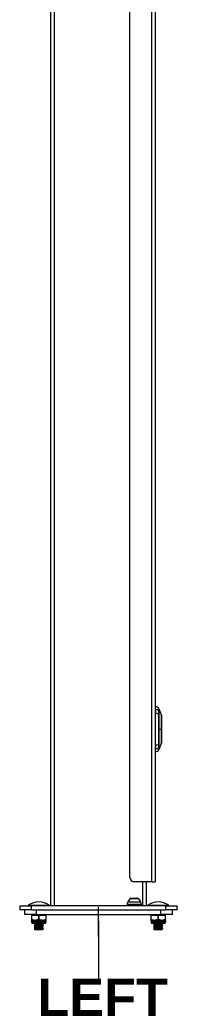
# Model space of a CAD drawing. Header units: inches. Extents: x 0 to 186, y -11 to 121.
# Tile 13 of 93: x 51.88 to 57.51, y 27.48 to 62.73. Entities that reach past the tile are written whole.
import ezdxf

# ---------------------------------------------------------------- set-up
doc = ezdxf.new("R2010")
doc.units = ezdxf.units.IN
doc.header["$LTSCALE"] = 11.141211
doc.header["$MEASUREMENT"] = 0
for name, color, linetype, lineweight in [('Symbols(ANSI)', 7, 'Continuous', 25), ('Visible Edges(ANSI)', 7, 'Continuous', 25), ('Visible Tangent Edges(ANSI)', 7, 'Continuous', 25), ('Work Point(ANSI)', 7, 'Continuous', 25)]:
    doc.layers.add(name, color=color, linetype=linetype, lineweight=lineweight)
doc.styles.add('Dimension-ANSI', font='arialbd.ttf')

# ---------------------------------------------------------------- blocks, each defined once
blk = doc.blocks.new('Datum Identifier5')
at = {"layer": 'Symbols(ANSI)', "color": 7, "linetype": 'Continuous', "lineweight": 25}
for p, q in [((4.9094, 2.6851), (4.9094, 2.7796)), ((4.9094, 2.6851), (4.9094, 2.7335)), ((4.9094, 2.7335), (4.9094, 2.5494))]:
    blk.add_line(p, q, dxfattribs=at)
at = {"layer": 'Symbols(ANSI)', "color": 7, "insert": (4.7133, 2.4294), "char_height": 0.12, "attachment_point": 7, "style": 'Dimension-ANSI'}
blk.add_mtext('LEFT', dxfattribs=at)

msp = doc.modelspace()

# ---------------------------------------------------------------- linework, layer by layer
at = {"layer": 'Visible Edges(ANSI)'}
for p, q in [((52.9887, 31.0116), (52.9887, 96.0852)), ((56.7196, 95.2312), (56.7196, 31.8655)), ((55.8178, 32.0363), (55.8178, 95.0604)), ((56.7411, 38.045), (56.7411, 38.138)), ((56.7411, 38.045), (56.7411, 37.8937)), ((56.7411, 36.7684), (56.7411, 37.8937)), ((56.8598, 38.0564), (56.9522, 37.8187)), ((56.7411, 36.7684), (56.7411, 36.6171)), ((56.9522, 36.8434), (56.8598, 36.6057)), ((56.7411, 36.5241), (56.7411, 36.6171)), ((56.6021, 31.8655), (55.9886, 31.8655)), ((56.4046, 31.8655), (56.4046, 31.0116)), ((56.6021, 31.8655), (56.7196, 31.8655)), ((55.7208, 31.0572), (55.7208, 31.0457)), ((56.2263, 31.0457), (55.7208, 31.0457)), ((55.818, 31.2591), (55.7477, 31.1493)), ((55.8525, 31.278), (56.0946, 31.278)), ((56.1291, 31.2591), (56.1994, 31.1493)), ((56.2263, 31.0572), (56.2263, 31.0457)), ((51.8785, 31.0116), (52.3048, 31.0116)), ((51.8785, 31.0116), (51.8785, 30.8681)), ((52.3048, 30.8681), (51.8785, 30.8681)), ((52.0493, 30.8681), (52.0493, 30.6973)), ((52.4756, 30.6973), (52.0493, 30.6973)), ((52.2954, 30.6704), (52.2954, 30.5087)), ((57.0885, 31.0116), (52.3048, 31.0116)), ((52.3048, 30.8681), (57.0885, 30.8681)), ((52.4756, 30.6973), (56.9177, 30.6973)), ((52.828, 30.5087), (52.828, 30.6704)), ((56.5653, 30.6704), (56.5653, 30.5087)), ((57.344, 30.6973), (56.9177, 30.6973)), ((57.0885, 31.0116), (57.5148, 31.0116)), ((57.5148, 30.8681), (57.0885, 30.8681)), ((57.0979, 30.5087), (57.0979, 30.6704)), ((57.344, 30.6973), (57.344, 30.8681)), ((57.5148, 30.8681), (57.5148, 31.0116)), ((52.2954, 30.5087), (52.2954, 30.4875)), ((52.3062, 30.4552), (52.3062, 30.4283)), ((52.7634, 30.3745), (52.36, 30.3745)), ((52.403, 30.3278), (52.403, 30.3224)), ((52.4032, 30.3283), (52.4275, 30.3526)), ((52.4269, 30.2982), (52.4032, 30.322)), ((52.4269, 30.3521), (52.4045, 30.3745)), ((52.7202, 30.3489), (52.6959, 30.3246)), ((52.6965, 30.3251), (52.7202, 30.3014)), ((52.7009, 30.3745), (52.7202, 30.3552)), ((52.7204, 30.3548), (52.7204, 30.3493)), ((52.8172, 30.4552), (52.8172, 30.4283)), ((52.828, 30.4875), (52.828, 30.5087)), ((56.5653, 30.5087), (56.5653, 30.4875)), ((56.5761, 30.4552), (56.5761, 30.4283)), ((57.0333, 30.3745), (56.6299, 30.3745)), ((56.6729, 30.3278), (56.6729, 30.3224)), ((56.6732, 30.3283), (56.6974, 30.3526)), ((56.6969, 30.2982), (56.6732, 30.322)), ((56.6969, 30.3521), (56.6744, 30.3745)), ((56.9901, 30.3489), (56.9658, 30.3246)), ((56.9664, 30.3251), (56.9901, 30.3014)), ((56.9708, 30.3745), (56.9901, 30.3552)), ((56.9903, 30.3548), (56.9903, 30.3493)), ((57.0871, 30.4552), (57.0871, 30.4283)), ((57.0979, 30.4875), (57.0979, 30.5087)), ((52.403, 30.274), (52.403, 30.2686)), ((52.403, 30.2202), (52.403, 30.2148)), ((52.4032, 30.2745), (52.4275, 30.2988)), ((52.4269, 30.2444), (52.4032, 30.2681)), ((52.4032, 30.2206), (52.4275, 30.2449)), ((52.4269, 30.1906), (52.4032, 30.2143)), ((52.4087, 30.1723), (52.4275, 30.1911)), ((52.4299, 30.1509), (52.4087, 30.172)), ((52.6935, 30.1509), (52.4299, 30.1509)), ((52.524, 30.1777), (52.6224, 30.1777)), ((52.6132, 30.1535), (52.6224, 30.1777)), ((52.6935, 30.1509), (52.7012, 30.1586)), ((52.7202, 30.295), (52.6959, 30.2708)), ((52.7202, 30.2412), (52.6959, 30.2169)), ((52.7202, 30.1874), (52.6959, 30.1631)), ((52.6965, 30.2713), (52.7202, 30.2476)), ((52.6965, 30.2175), (52.7202, 30.1937)), ((52.6965, 30.1636), (52.7012, 30.1588)), ((52.7204, 30.3009), (52.7204, 30.2955)), ((52.7204, 30.2471), (52.7204, 30.2417)), ((52.7204, 30.1933), (52.7204, 30.1878)), ((56.6729, 30.274), (56.6729, 30.2686)), ((56.6729, 30.2202), (56.6729, 30.2148)), ((56.6732, 30.2745), (56.6974, 30.2988)), ((56.6969, 30.2444), (56.6732, 30.2681)), ((56.6732, 30.2206), (56.6974, 30.2449)), ((56.6969, 30.1906), (56.6732, 30.2143)), ((56.6786, 30.1723), (56.6974, 30.1911)), ((56.6998, 30.1509), (56.6786, 30.172)), ((56.9634, 30.1509), (56.6998, 30.1509)), ((56.7939, 30.1777), (56.8923, 30.1777)), ((56.8831, 30.1535), (56.8923, 30.1777)), ((56.9634, 30.1509), (56.9712, 30.1586)), ((56.9901, 30.295), (56.9658, 30.2708)), ((56.9901, 30.2412), (56.9658, 30.2169)), ((56.9901, 30.1874), (56.9658, 30.1631)), ((56.9664, 30.2713), (56.9901, 30.2476)), ((56.9664, 30.2175), (56.9901, 30.1937)), ((56.9664, 30.1636), (56.9712, 30.1588)), ((56.9903, 30.3009), (56.9903, 30.2955)), ((56.9903, 30.2471), (56.9903, 30.2417)), ((56.9903, 30.1933), (56.9903, 30.1878))]:
    msp.add_line(p, q, dxfattribs=at)
at = {"layer": 'Visible Edges(ANSI)', "flags": 128}
for points in [[(56.9527, 36.8458), (56.9527, 36.8464), (56.9527, 36.8482), (56.9527, 36.8511), (56.9527, 36.8552), (56.9527, 36.8603), (56.9528, 36.8667), (56.9528, 36.8741), (56.9528, 36.8827), (56.9528, 36.8924), (56.9529, 36.9031), (56.9529, 36.9149), (56.9529, 36.9276), (56.9529, 36.9413), (56.953, 36.9558), (56.953, 36.9713), (56.953, 36.9877), (56.953, 37.0049), (56.953, 37.0229), (56.9529, 37.0416), (56.9529, 37.0611), (56.9529, 37.0812), (56.9529, 37.102), (56.9528, 37.1233), (56.9528, 37.1451), (56.9528, 37.1672), (56.9528, 37.1898), (56.9527, 37.2127), (56.9527, 37.236), (56.9527, 37.2595), (56.9527, 37.2832), (56.9527, 37.3069), (56.9527, 37.3306), (56.9527, 37.3544), (56.9527, 37.3781), (56.9527, 37.4019), (56.9527, 37.4254), (56.9527, 37.4488), (56.9528, 37.4718), (56.9528, 37.4945), (56.9528, 37.5166), (56.9528, 37.5384), (56.9529, 37.5597), (56.9529, 37.5805), (56.9529, 37.6007), (56.9529, 37.6203), (56.953, 37.6391), (56.953, 37.6572), (56.953, 37.6744), (56.953, 37.6908), (56.953, 37.7063), (56.9529, 37.7209), (56.9529, 37.7345), (56.9529, 37.7472), (56.9529, 37.759), (56.9528, 37.7697), (56.9528, 37.7794), (56.9528, 37.788), (56.9528, 37.7954), (56.9527, 37.8018), (56.9527, 37.8069), (56.9527, 37.811), (56.9527, 37.8139), (56.9527, 37.8157), (56.9527, 37.8163)], [(52.7202, 30.3552), (52.7198, 30.3541), (52.7165, 30.3529), (52.7106, 30.3518), (52.7022, 30.3507), (52.6913, 30.3495), (52.6782, 30.3484), (52.663, 30.3472), (52.6459, 30.3461), (52.6273, 30.345), (52.6075, 30.3438), (52.5869, 30.3427), (52.5659, 30.3415), (52.5449, 30.3404), (52.5241, 30.3393), (52.5039, 30.3381), (52.4849, 30.337), (52.4673, 30.3358), (52.4513, 30.3347), (52.4372, 30.3336), (52.4253, 30.3324), (52.4157, 30.3313), (52.4087, 30.3301), (52.4044, 30.329), (52.4031, 30.3278)], [(52.4036, 30.322), (52.404, 30.3231), (52.407, 30.3242), (52.4127, 30.3254), (52.4209, 30.3265), (52.4318, 30.3277), (52.4451, 30.3288), (52.4605, 30.33), (52.4776, 30.3311), (52.4963, 30.3322), (52.516, 30.3334), (52.5365, 30.3345), (52.5574, 30.3357), (52.5785, 30.3368), (52.5993, 30.3379), (52.6193, 30.3391), (52.6383, 30.3402), (52.656, 30.3414), (52.6721, 30.3425), (52.6864, 30.3436), (52.6984, 30.3448), (52.7079, 30.3459), (52.7147, 30.3471), (52.7187, 30.3482), (52.7199, 30.3493)], [(52.6784, 30.3745), (52.6706, 30.3736), (52.6616, 30.3727), (52.6515, 30.3718), (52.6404, 30.3709), (52.6283, 30.37), (52.6155, 30.369), (52.6021, 30.3681), (52.5882, 30.3672), (52.574, 30.3663), (52.5597, 30.3654), (52.5455, 30.3645), (52.5314, 30.3636), (52.5176, 30.3627), (52.5043, 30.3617), (52.4917, 30.3608), (52.4799, 30.3599), (52.469, 30.359), (52.4592, 30.3581), (52.4505, 30.3572), (52.4432, 30.3563), (52.4371, 30.3553), (52.4324, 30.3544), (52.4292, 30.3535), (52.4275, 30.3526)], [(52.6958, 30.3246), (52.6937, 30.3235), (52.6895, 30.3224), (52.6833, 30.3214), (52.6751, 30.3203), (52.6652, 30.3192), (52.6537, 30.3181), (52.6407, 30.3171), (52.6264, 30.316), (52.6112, 30.3149), (52.5951, 30.3138), (52.5785, 30.3128), (52.5617, 30.3117), (52.5449, 30.3106), (52.5283, 30.3095), (52.5123, 30.3085), (52.497, 30.3074), (52.4827, 30.3063), (52.4697, 30.3052), (52.4582, 30.3041), (52.4483, 30.3031), (52.4402, 30.302), (52.4339, 30.3009), (52.4297, 30.2998), (52.4275, 30.2988)], [(56.9901, 30.3552), (56.9897, 30.3541), (56.9865, 30.3529), (56.9805, 30.3518), (56.9721, 30.3507), (56.9612, 30.3495), (56.9481, 30.3484), (56.9329, 30.3472), (56.9158, 30.3461), (56.8972, 30.345), (56.8774, 30.3438), (56.8569, 30.3427), (56.8359, 30.3415), (56.8148, 30.3404), (56.794, 30.3393), (56.7739, 30.3381), (56.7548, 30.337), (56.7372, 30.3358), (56.7212, 30.3347), (56.7072, 30.3336), (56.6952, 30.3324), (56.6856, 30.3313), (56.6786, 30.3301), (56.6743, 30.329), (56.673, 30.3278)], [(56.6735, 30.322), (56.6739, 30.3231), (56.6769, 30.3242), (56.6826, 30.3254), (56.6909, 30.3265), (56.7017, 30.3277), (56.715, 30.3288), (56.7304, 30.33), (56.7476, 30.3311), (56.7662, 30.3322), (56.7859, 30.3334), (56.8064, 30.3345), (56.8274, 30.3357), (56.8484, 30.3368), (56.8692, 30.3379), (56.8892, 30.3391), (56.9082, 30.3402), (56.926, 30.3414), (56.9421, 30.3425), (56.9563, 30.3436), (56.9683, 30.3448), (56.9778, 30.3459), (56.9846, 30.3471), (56.9886, 30.3482), (56.9899, 30.3493)], [(56.9483, 30.3745), (56.9405, 30.3736), (56.9315, 30.3727), (56.9214, 30.3718), (56.9103, 30.3709), (56.8983, 30.37), (56.8854, 30.369), (56.872, 30.3681), (56.8581, 30.3672), (56.844, 30.3663), (56.8297, 30.3654), (56.8154, 30.3645), (56.8013, 30.3636), (56.7875, 30.3627), (56.7743, 30.3617), (56.7616, 30.3608), (56.7498, 30.3599), (56.7389, 30.359), (56.7291, 30.3581), (56.7205, 30.3572), (56.7131, 30.3563), (56.707, 30.3553), (56.7023, 30.3544), (56.6991, 30.3535), (56.6974, 30.3526)], [(56.9657, 30.3246), (56.9637, 30.3235), (56.9595, 30.3224), (56.9532, 30.3214), (56.945, 30.3203), (56.9351, 30.3192), (56.9236, 30.3181), (56.9106, 30.3171), (56.8964, 30.316), (56.8811, 30.3149), (56.865, 30.3138), (56.8484, 30.3128), (56.8316, 30.3117), (56.8148, 30.3106), (56.7982, 30.3095), (56.7822, 30.3085), (56.7669, 30.3074), (56.7526, 30.3063), (56.7396, 30.3052), (56.7281, 30.3041), (56.7182, 30.3031), (56.7101, 30.302), (56.7038, 30.3009), (56.6996, 30.2998), (56.6974, 30.2988)], [(52.7201, 30.3014), (52.7196, 30.3003), (52.7164, 30.2991), (52.7106, 30.298), (52.7022, 30.2968), (52.6914, 30.2957), (52.6783, 30.2945), (52.663, 30.2934), (52.6459, 30.2923), (52.6273, 30.2911), (52.6075, 30.29), (52.5869, 30.2888), (52.5659, 30.2877), (52.5449, 30.2866), (52.5241, 30.2854), (52.504, 30.2843), (52.4849, 30.2831), (52.4673, 30.282), (52.4513, 30.2809), (52.4372, 30.2797), (52.4252, 30.2786), (52.4156, 30.2774), (52.4086, 30.2763), (52.4045, 30.2752), (52.4032, 30.274)], [(52.7199, 30.2476), (52.7195, 30.2464), (52.7163, 30.2453), (52.7106, 30.2441), (52.7023, 30.243), (52.6915, 30.2419), (52.6784, 30.2407), (52.663, 30.2396), (52.6458, 30.2384), (52.6272, 30.2373), (52.6074, 30.2362), (52.5869, 30.235), (52.5659, 30.2339), (52.5449, 30.2327), (52.5241, 30.2316), (52.504, 30.2304), (52.485, 30.2293), (52.4674, 30.2282), (52.4513, 30.227), (52.4371, 30.2259), (52.4251, 30.2247), (52.4155, 30.2236), (52.4086, 30.2225), (52.4046, 30.2213), (52.4033, 30.2202)], [(52.4034, 30.2143), (52.4038, 30.2154), (52.407, 30.2166), (52.4128, 30.2177), (52.4212, 30.2189), (52.4319, 30.22), (52.4451, 30.2211), (52.4604, 30.2223), (52.4775, 30.2234), (52.4962, 30.2246), (52.5159, 30.2257), (52.5365, 30.2268), (52.5575, 30.228), (52.5785, 30.2291), (52.5993, 30.2303), (52.6194, 30.2314), (52.6384, 30.2326), (52.656, 30.2337), (52.6721, 30.2348), (52.6862, 30.236), (52.6982, 30.2371), (52.7078, 30.2383), (52.7148, 30.2394), (52.7189, 30.2405), (52.7201, 30.2417)], [(52.4035, 30.2681), (52.4039, 30.2693), (52.407, 30.2704), (52.4127, 30.2716), (52.421, 30.2727), (52.4318, 30.2738), (52.4451, 30.275), (52.4604, 30.2761), (52.4776, 30.2773), (52.4962, 30.2784), (52.516, 30.2795), (52.5365, 30.2807), (52.5574, 30.2818), (52.5785, 30.283), (52.5993, 30.2841), (52.6193, 30.2852), (52.6383, 30.2864), (52.6561, 30.2875), (52.6722, 30.2887), (52.6864, 30.2898), (52.6984, 30.2909), (52.7079, 30.2921), (52.7146, 30.2932), (52.7186, 30.2944), (52.7199, 30.2955)], [(52.524, 30.1777), (52.5157, 30.1775), (52.5076, 30.1773), (52.4996, 30.177), (52.4919, 30.1768), (52.4844, 30.1766), (52.4771, 30.1763), (52.47, 30.1761), (52.4633, 30.1759), (52.4569, 30.1756), (52.4508, 30.1754), (52.445, 30.1752), (52.4397, 30.1749), (52.4347, 30.1747), (52.4301, 30.1744), (52.4259, 30.1742), (52.4221, 30.174), (52.4188, 30.1737), (52.416, 30.1735), (52.4136, 30.1733), (52.4116, 30.173), (52.4102, 30.1728), (52.4092, 30.1725), (52.4087, 30.1723), (52.4087, 30.172)], [(52.6958, 30.2708), (52.6937, 30.2697), (52.6895, 30.2686), (52.6833, 30.2675), (52.6751, 30.2665), (52.6652, 30.2654), (52.6536, 30.2643), (52.6407, 30.2632), (52.6264, 30.2622), (52.6112, 30.2611), (52.5951, 30.26), (52.5785, 30.2589), (52.5617, 30.2578), (52.5449, 30.2568), (52.5283, 30.2557), (52.5123, 30.2546), (52.497, 30.2535), (52.4827, 30.2525), (52.4697, 30.2514), (52.4581, 30.2503), (52.4483, 30.2492), (52.4402, 30.2482), (52.4339, 30.2471), (52.4297, 30.246), (52.4275, 30.2449)], [(52.6958, 30.2169), (52.6937, 30.2158), (52.6895, 30.2148), (52.6833, 30.2137), (52.6751, 30.2126), (52.6652, 30.2115), (52.6536, 30.2105), (52.6407, 30.2094), (52.6264, 30.2083), (52.6112, 30.2072), (52.5951, 30.2062), (52.5785, 30.2051), (52.5617, 30.204), (52.5448, 30.2029), (52.5283, 30.2019), (52.5123, 30.2008), (52.497, 30.1997), (52.4827, 30.1986), (52.4697, 30.1976), (52.4581, 30.1965), (52.4483, 30.1954), (52.4402, 30.1943), (52.4339, 30.1932), (52.4297, 30.1922), (52.4275, 30.1911)], [(52.7199, 30.1937), (52.72, 30.1931), (52.7192, 30.1924), (52.7174, 30.1917), (52.7148, 30.1911), (52.7112, 30.1904), (52.7068, 30.1897), (52.7016, 30.1891), (52.6954, 30.1884), (52.6885, 30.1877), (52.6807, 30.1871), (52.6721, 30.1864), (52.6629, 30.1857), (52.6531, 30.1851), (52.6427, 30.1844), (52.6319, 30.1837), (52.6206, 30.1831), (52.609, 30.1824), (52.5972, 30.1817), (52.5851, 30.1811), (52.5729, 30.1804), (52.5606, 30.1797), (52.5483, 30.1791), (52.5361, 30.1784), (52.524, 30.1777)], [(52.6958, 30.1631), (52.6953, 30.1627), (52.6944, 30.1623), (52.6933, 30.1619), (52.692, 30.1615), (52.6903, 30.1611), (52.6884, 30.1607), (52.6861, 30.1603), (52.6836, 30.1599), (52.6808, 30.1595), (52.6778, 30.1591), (52.6745, 30.1587), (52.671, 30.1583), (52.6672, 30.1579), (52.6633, 30.1575), (52.6591, 30.1571), (52.6547, 30.1567), (52.6501, 30.1563), (52.6453, 30.1559), (52.6403, 30.1555), (52.6352, 30.1551), (52.6299, 30.1547), (52.6244, 30.1543), (52.6189, 30.1539), (52.6132, 30.1535)], [(52.7012, 30.1588), (52.7013, 30.1586), (52.7009, 30.1584), (52.7003, 30.1582), (52.6992, 30.158), (52.6978, 30.1578), (52.6961, 30.1575), (52.694, 30.1573), (52.6915, 30.1571), (52.6888, 30.1569), (52.6857, 30.1567), (52.6822, 30.1564), (52.6785, 30.1562), (52.6744, 30.156), (52.6701, 30.1558), (52.6654, 30.1556), (52.6605, 30.1553), (52.6554, 30.1551), (52.65, 30.1549), (52.6443, 30.1547), (52.6384, 30.1544), (52.6324, 30.1542), (52.6261, 30.154), (52.6197, 30.1538), (52.6132, 30.1535)], [(52.6224, 30.1777), (52.6295, 30.1782), (52.6365, 30.1786), (52.6432, 30.179), (52.6497, 30.1794), (52.656, 30.1799), (52.6621, 30.1803), (52.668, 30.1807), (52.6736, 30.1811), (52.6789, 30.1815), (52.684, 30.182), (52.6888, 30.1824), (52.6933, 30.1828), (52.6975, 30.1832), (52.7014, 30.1836), (52.7049, 30.1841), (52.7081, 30.1845), (52.711, 30.1849), (52.7135, 30.1853), (52.7156, 30.1857), (52.7173, 30.1862), (52.7187, 30.1866), (52.7196, 30.187), (52.7201, 30.1874), (52.7203, 30.1878)], [(56.99, 30.3014), (56.9896, 30.3003), (56.9863, 30.2991), (56.9805, 30.298), (56.9721, 30.2968), (56.9613, 30.2957), (56.9482, 30.2945), (56.933, 30.2934), (56.9158, 30.2923), (56.8972, 30.2911), (56.8774, 30.29), (56.8568, 30.2888), (56.8358, 30.2877), (56.8148, 30.2866), (56.794, 30.2854), (56.7739, 30.2843), (56.7549, 30.2831), (56.7372, 30.282), (56.7213, 30.2809), (56.7071, 30.2797), (56.6951, 30.2786), (56.6855, 30.2774), (56.6785, 30.2763), (56.6744, 30.2752), (56.6731, 30.274)], [(56.9898, 30.2476), (56.9894, 30.2464), (56.9863, 30.2453), (56.9805, 30.2441), (56.9722, 30.243), (56.9614, 30.2419), (56.9483, 30.2407), (56.9329, 30.2396), (56.9158, 30.2384), (56.8971, 30.2373), (56.8774, 30.2362), (56.8568, 30.235), (56.8358, 30.2339), (56.8148, 30.2327), (56.794, 30.2316), (56.7739, 30.2304), (56.7549, 30.2293), (56.7373, 30.2282), (56.7212, 30.227), (56.7071, 30.2259), (56.695, 30.2247), (56.6854, 30.2236), (56.6785, 30.2225), (56.6745, 30.2213), (56.6732, 30.2202)], [(56.6733, 30.2143), (56.6737, 30.2154), (56.6769, 30.2166), (56.6827, 30.2177), (56.6911, 30.2189), (56.7019, 30.22), (56.715, 30.2211), (56.7303, 30.2223), (56.7474, 30.2234), (56.7661, 30.2246), (56.7859, 30.2257), (56.8064, 30.2268), (56.8274, 30.228), (56.8485, 30.2291), (56.8692, 30.2303), (56.8893, 30.2314), (56.9083, 30.2326), (56.926, 30.2337), (56.942, 30.2348), (56.9561, 30.236), (56.9682, 30.2371), (56.9778, 30.2383), (56.9847, 30.2394), (56.9888, 30.2405), (56.99, 30.2417)], [(56.6735, 30.2681), (56.6738, 30.2693), (56.6769, 30.2704), (56.6826, 30.2716), (56.6909, 30.2727), (56.7017, 30.2738), (56.715, 30.275), (56.7304, 30.2761), (56.7475, 30.2773), (56.7662, 30.2784), (56.7859, 30.2795), (56.8064, 30.2807), (56.8274, 30.2818), (56.8484, 30.283), (56.8692, 30.2841), (56.8892, 30.2852), (56.9083, 30.2864), (56.926, 30.2875), (56.9421, 30.2887), (56.9563, 30.2898), (56.9683, 30.2909), (56.9778, 30.2921), (56.9846, 30.2932), (56.9886, 30.2944), (56.9898, 30.2955)], [(56.7939, 30.1777), (56.7856, 30.1775), (56.7775, 30.1773), (56.7695, 30.177), (56.7618, 30.1768), (56.7543, 30.1766), (56.747, 30.1763), (56.74, 30.1761), (56.7332, 30.1759), (56.7268, 30.1756), (56.7207, 30.1754), (56.715, 30.1752), (56.7096, 30.1749), (56.7046, 30.1747), (56.7, 30.1744), (56.6958, 30.1742), (56.692, 30.174), (56.6887, 30.1737), (56.6859, 30.1735), (56.6835, 30.1733), (56.6816, 30.173), (56.6801, 30.1728), (56.6791, 30.1725), (56.6786, 30.1723), (56.6786, 30.172)], [(56.9657, 30.2708), (56.9636, 30.2697), (56.9595, 30.2686), (56.9532, 30.2675), (56.945, 30.2665), (56.9351, 30.2654), (56.9236, 30.2643), (56.9106, 30.2632), (56.8964, 30.2622), (56.8811, 30.2611), (56.865, 30.26), (56.8484, 30.2589), (56.8316, 30.2578), (56.8148, 30.2568), (56.7982, 30.2557), (56.7822, 30.2546), (56.7669, 30.2535), (56.7526, 30.2525), (56.7396, 30.2514), (56.7281, 30.2503), (56.7182, 30.2492), (56.7101, 30.2482), (56.7038, 30.2471), (56.6996, 30.246), (56.6974, 30.2449)], [(56.9657, 30.2169), (56.9636, 30.2158), (56.9595, 30.2148), (56.9532, 30.2137), (56.9451, 30.2126), (56.9351, 30.2115), (56.9236, 30.2105), (56.9106, 30.2094), (56.8964, 30.2083), (56.8811, 30.2072), (56.865, 30.2062), (56.8484, 30.2051), (56.8316, 30.204), (56.8148, 30.2029), (56.7982, 30.2019), (56.7822, 30.2008), (56.7669, 30.1997), (56.7527, 30.1986), (56.7396, 30.1976), (56.7281, 30.1965), (56.7182, 30.1954), (56.7101, 30.1943), (56.7039, 30.1932), (56.6996, 30.1922), (56.6974, 30.1911)], [(56.9898, 30.1937), (56.9899, 30.1931), (56.9891, 30.1924), (56.9873, 30.1917), (56.9847, 30.1911), (56.9812, 30.1904), (56.9768, 30.1897), (56.9715, 30.1891), (56.9654, 30.1884), (56.9584, 30.1877), (56.9506, 30.1871), (56.9421, 30.1864), (56.9328, 30.1857), (56.923, 30.1851), (56.9127, 30.1844), (56.9018, 30.1837), (56.8906, 30.1831), (56.879, 30.1824), (56.8671, 30.1817), (56.855, 30.1811), (56.8428, 30.1804), (56.8305, 30.1797), (56.8182, 30.1791), (56.806, 30.1784), (56.7939, 30.1777)], [(56.9657, 30.1631), (56.9652, 30.1627), (56.9644, 30.1623), (56.9633, 30.1619), (56.9619, 30.1615), (56.9602, 30.1611), (56.9583, 30.1607), (56.956, 30.1603), (56.9535, 30.1599), (56.9508, 30.1595), (56.9477, 30.1591), (56.9444, 30.1587), (56.9409, 30.1583), (56.9372, 30.1579), (56.9332, 30.1575), (56.929, 30.1571), (56.9246, 30.1567), (56.92, 30.1563), (56.9152, 30.1559), (56.9102, 30.1555), (56.9051, 30.1551), (56.8998, 30.1547), (56.8944, 30.1543), (56.8888, 30.1539), (56.8831, 30.1535)], [(56.9712, 30.1588), (56.9712, 30.1586), (56.9709, 30.1584), (56.9702, 30.1582), (56.9691, 30.158), (56.9678, 30.1578), (56.966, 30.1575), (56.9639, 30.1573), (56.9615, 30.1571), (56.9587, 30.1569), (56.9556, 30.1567), (56.9522, 30.1564), (56.9484, 30.1562), (56.9443, 30.156), (56.94, 30.1558), (56.9354, 30.1556), (56.9305, 30.1553), (56.9253, 30.1551), (56.9199, 30.1549), (56.9142, 30.1547), (56.9084, 30.1544), (56.9023, 30.1542), (56.8961, 30.154), (56.8896, 30.1538), (56.8831, 30.1535)], [(56.8923, 30.1777), (56.8995, 30.1782), (56.9064, 30.1786), (56.9131, 30.179), (56.9196, 30.1794), (56.926, 30.1799), (56.9321, 30.1803), (56.9379, 30.1807), (56.9435, 30.1811), (56.9489, 30.1815), (56.9539, 30.182), (56.9587, 30.1824), (56.9632, 30.1828), (56.9674, 30.1832), (56.9713, 30.1836), (56.9748, 30.1841), (56.978, 30.1845), (56.9809, 30.1849), (56.9834, 30.1853), (56.9855, 30.1857), (56.9873, 30.1862), (56.9886, 30.1866), (56.9895, 30.187), (56.9901, 30.1874), (56.9902, 30.1878)]]:
    msp.add_lwpolyline(points, dxfattribs=at)
at = {"layer": 'Visible Edges(ANSI)'}
for centre, radius, start, end in [((56.7519, 38.0573), 0.0538, 101.53696, 126.8699), ((56.7188, 37.9781), 0.1614, 29.72912, 82.0587), ((56.8473, 38.0515), 0.0134, 21.25051, 29.72912), ((56.946, 37.8162), 0.00672, 0.20877, 21.25051), ((56.946, 36.8458), 0.00672, 338.74949, 359.79123), ((56.7519, 36.6048), 0.0538, 233.1301, 258.46304), ((56.7188, 36.684), 0.1614, 277.9413, 330.27088), ((56.8473, 36.6106), 0.0134, 330.27088, 338.74949), ((55.9886, 32.0363), 0.1708, 180, 270), ((52.1919, 31.0223), 0.0108, 123.97635, 270), ((52.5617, 30.4736), 0.6724, 56.02365, 123.97635), ((52.9315, 31.0223), 0.0108, 270, 56.02365), ((55.8916, 31.0572), 0.1708, 147.38076, 180), ((55.7344, 31.0047), 0.041, 9.59407, 90), ((55.8525, 31.237), 0.041, 90, 147.38076), ((56.0946, 31.237), 0.041, 32.61924, 90), ((56.2126, 31.0047), 0.041, 90, 170.40593), ((56.0555, 31.0572), 0.1708, 0, 32.61924), ((56.447, 31.0539), 0.0424, 180, 270), ((56.4618, 31.0223), 0.0108, 123.97635, 270), ((56.8316, 30.4736), 0.6724, 56.02365, 123.97635), ((57.2014, 31.0223), 0.0108, 270, 56.02365), ((52.3223, 30.6704), 0.0269, 90, 180), ((52.8011, 30.6704), 0.0269, 0, 90), ((56.5922, 30.6704), 0.0269, 90, 180), ((57.071, 30.6704), 0.0269, 0, 90), ((52.3223, 30.4875), 0.0269, 180, 216.8699), ((52.2793, 30.4552), 0.0269, 0, 36.8699), ((52.36, 30.4283), 0.0538, 180, 270), ((52.7634, 30.4283), 0.0538, 270, 0), ((52.8441, 30.4552), 0.0269, 143.1301, 180), ((52.8011, 30.4875), 0.0269, 323.1301, 0), ((56.5922, 30.4875), 0.0269, 180, 216.8699), ((56.5492, 30.4552), 0.0269, 0, 36.8699), ((56.6299, 30.4283), 0.0538, 180, 270), ((57.0333, 30.4283), 0.0538, 270, 0), ((57.114, 30.4552), 0.0269, 143.1301, 180), ((57.071, 30.4875), 0.0269, 323.1301, 0)]:
    msp.add_arc(centre, radius, start, end, dxfattribs=at)
at = {"layer": 'Visible Tangent Edges(ANSI)'}
for p, q in [((53.1062, 96.0852), (53.1062, 31.0116)), ((56.6021, 31.8655), (56.6021, 95.2312)), ((56.8599, 37.9671), (56.8599, 37.9673)), ((56.8599, 37.8666), (56.8599, 37.8672)), ((56.8598, 37.331), (56.9522, 37.331)), ((56.9527, 37.331), (56.9522, 37.331)), ((56.8599, 36.7949), (56.8599, 36.7955)), ((56.8599, 36.6948), (56.8599, 36.695)), ((56.2871, 31.0116), (56.2871, 31.8655)), ((52.1859, 31.0312), (52.9375, 31.0312)), ((56.2263, 31.0572), (55.7208, 31.0572)), ((55.7477, 31.1493), (56.1994, 31.1493)), ((56.1291, 31.2591), (55.818, 31.2591)), ((56.4558, 31.0312), (57.2074, 31.0312)), ((52.3089, 30.6704), (52.2954, 30.6704)), ((52.3048, 30.8681), (52.3048, 31.0116)), ((52.3089, 30.6704), (52.5482, 30.6704)), ((52.3089, 30.5087), (52.3089, 30.6704)), ((52.4756, 30.6973), (52.4756, 30.8681)), ((52.5751, 30.6704), (52.5482, 30.6704)), ((52.5482, 30.6704), (52.5482, 30.5087)), ((52.5751, 30.6704), (52.8145, 30.6704)), ((52.5751, 30.5087), (52.5751, 30.6704)), ((52.828, 30.6704), (52.8145, 30.6704)), ((52.8145, 30.6704), (52.8145, 30.5087)), ((56.5788, 30.6704), (56.5653, 30.6704)), ((56.5788, 30.6704), (56.8182, 30.6704)), ((56.5788, 30.5087), (56.5788, 30.6704)), ((56.8451, 30.6704), (56.8182, 30.6704)), ((56.8182, 30.6704), (56.8182, 30.5087)), ((56.8451, 30.6704), (57.0845, 30.6704)), ((56.8451, 30.5087), (56.8451, 30.6704)), ((56.9177, 30.8681), (56.9177, 30.6973)), ((57.0979, 30.6704), (57.0845, 30.6704)), ((57.0845, 30.6704), (57.0845, 30.5087)), ((57.0885, 31.0116), (57.0885, 30.8681)), ((52.2954, 30.5087), (52.3089, 30.5087)), ((52.8172, 30.4552), (52.3062, 30.4552)), ((52.3062, 30.4283), (52.8172, 30.4283)), ((52.5482, 30.5087), (52.5751, 30.5087)), ((52.8145, 30.5087), (52.828, 30.5087)), ((56.5653, 30.5087), (56.5788, 30.5087)), ((57.0871, 30.4552), (56.5761, 30.4552)), ((56.5761, 30.4283), (57.0871, 30.4283)), ((56.8182, 30.5087), (56.8451, 30.5087)), ((57.0845, 30.5087), (57.0979, 30.5087))]:
    msp.add_line(p, q, dxfattribs=at)
at = {"layer": 'Visible Tangent Edges(ANSI)', "flags": 128}
for points in [[(56.8586, 37.9699), (56.8586, 37.9678), (56.8586, 37.9655), (56.8586, 37.963), (56.8586, 37.9603), (56.8585, 37.9573), (56.8585, 37.9541), (56.8585, 37.9508), (56.8585, 37.9472), (56.8585, 37.9434), (56.8585, 37.9395), (56.8585, 37.9353), (56.8585, 37.931), (56.8585, 37.9265), (56.8585, 37.9219), (56.8585, 37.9171), (56.8585, 37.9122), (56.8585, 37.9071), (56.8585, 37.9018), (56.8585, 37.8965), (56.8586, 37.891), (56.8586, 37.8855), (56.8586, 37.8798), (56.8586, 37.874), (56.8586, 37.8682)], [(56.8589, 38.0582), (56.8589, 38.058), (56.8589, 38.0575), (56.8589, 38.0568), (56.8589, 38.0557), (56.8589, 38.0543), (56.8589, 38.0526), (56.8589, 38.0506), (56.8589, 38.0483), (56.8589, 38.0457), (56.8589, 38.0427), (56.8589, 38.0395), (56.8588, 38.036), (56.8588, 38.0321), (56.8588, 38.028), (56.8588, 38.0235), (56.8588, 38.0188), (56.8588, 38.0137), (56.8587, 38.0083), (56.8587, 38.0027), (56.8587, 37.9967), (56.8587, 37.9905), (56.8587, 37.9839), (56.8586, 37.9771), (56.8586, 37.9699)], [(56.8586, 37.8682), (56.8587, 37.8249), (56.8587, 37.7812), (56.8587, 37.7371), (56.8588, 37.6927), (56.8588, 37.6479), (56.8588, 37.6029), (56.8589, 37.5577), (56.8589, 37.5123), (56.8589, 37.4669), (56.8589, 37.4214), (56.8589, 37.3758), (56.8589, 37.3304), (56.8589, 37.2849), (56.8589, 37.2395), (56.8589, 37.194), (56.8589, 37.1487), (56.8589, 37.1034), (56.8588, 37.0583), (56.8588, 37.0135), (56.8588, 36.9689), (56.8587, 36.9247), (56.8587, 36.8807), (56.8587, 36.8371), (56.8586, 36.7939)], [(56.8599, 37.9673), (56.8599, 37.9745), (56.8599, 37.9814), (56.8599, 37.988), (56.8599, 37.9943), (56.8599, 38.0003), (56.8599, 38.006), (56.8599, 38.0114), (56.8599, 38.0165), (56.8598, 38.0213), (56.8598, 38.0258), (56.8598, 38.03), (56.8598, 38.0339), (56.8598, 38.0375), (56.8598, 38.0407), (56.8598, 38.0437), (56.8598, 38.0464), (56.8598, 38.0487), (56.8598, 38.0507), (56.8598, 38.0524), (56.8598, 38.0539), (56.8598, 38.0549), (56.8598, 38.0557), (56.8598, 38.0562), (56.8598, 38.0564)], [(56.8598, 37.331), (56.8598, 37.3537), (56.8598, 37.3763), (56.8598, 37.399), (56.8598, 37.4217), (56.8598, 37.4444), (56.8598, 37.467), (56.8598, 37.4897), (56.8598, 37.5123), (56.8598, 37.535), (56.8598, 37.5575), (56.8598, 37.5801), (56.8598, 37.6026), (56.8598, 37.625), (56.8598, 37.6474), (56.8598, 37.6697), (56.8599, 37.6919), (56.8599, 37.7141), (56.8599, 37.7362), (56.8599, 37.7582), (56.8599, 37.7801), (56.8599, 37.8019), (56.8599, 37.8236), (56.8599, 37.8451), (56.8599, 37.8666)], [(56.8599, 37.8672), (56.8599, 37.8729), (56.8599, 37.8786), (56.8599, 37.8841), (56.8599, 37.8896), (56.8599, 37.8949), (56.8599, 37.9001), (56.8599, 37.9052), (56.8599, 37.9102), (56.8599, 37.915), (56.8599, 37.9197), (56.8599, 37.9243), (56.8599, 37.9286), (56.8599, 37.9329), (56.8599, 37.9369), (56.8599, 37.9408), (56.8599, 37.9445), (56.8599, 37.948), (56.8599, 37.9514), (56.8599, 37.9545), (56.8599, 37.9574), (56.8599, 37.9602), (56.8599, 37.9627), (56.8599, 37.965), (56.8599, 37.9671)], [(56.9522, 37.8186), (56.9522, 37.8184), (56.9522, 37.8178), (56.9522, 37.8168), (56.9522, 37.8154), (56.9523, 37.8136), (56.9523, 37.8113), (56.9523, 37.8087), (56.9523, 37.8056), (56.9523, 37.8022), (56.9524, 37.7984), (56.9524, 37.7942), (56.9524, 37.7896), (56.9524, 37.7846), (56.9525, 37.7792), (56.9525, 37.7735), (56.9525, 37.7674), (56.9525, 37.761), (56.9526, 37.7541), (56.9526, 37.747), (56.9526, 37.7395), (56.9526, 37.7317), (56.9527, 37.7235), (56.9527, 37.715), (56.9527, 37.7063)], [(56.9527, 37.642), (56.9527, 37.631), (56.9527, 37.6198), (56.9526, 37.6084), (56.9526, 37.5967), (56.9526, 37.5848), (56.9526, 37.5727), (56.9525, 37.5604), (56.9525, 37.5479), (56.9525, 37.5352), (56.9525, 37.5224), (56.9524, 37.5095), (56.9524, 37.4964), (56.9524, 37.4831), (56.9524, 37.4697), (56.9523, 37.4562), (56.9523, 37.4425), (56.9523, 37.4288), (56.9523, 37.4149), (56.9523, 37.401), (56.9522, 37.387), (56.9522, 37.373), (56.9522, 37.359), (56.9522, 37.345), (56.9522, 37.331)], [(56.9527, 37.7063), (56.9527, 37.7038), (56.9527, 37.7014), (56.9527, 37.6989), (56.9527, 37.6964), (56.9528, 37.6939), (56.9528, 37.6914), (56.9528, 37.6888), (56.9528, 37.6862), (56.9528, 37.6836), (56.9528, 37.681), (56.9528, 37.6783), (56.9528, 37.6757), (56.9528, 37.673), (56.9528, 37.6702), (56.9528, 37.6675), (56.9528, 37.6648), (56.9528, 37.662), (56.9528, 37.6592), (56.9528, 37.6564), (56.9527, 37.6535), (56.9527, 37.6507), (56.9527, 37.6478), (56.9527, 37.6449), (56.9527, 37.642)], [(56.8599, 36.7955), (56.8599, 36.817), (56.8599, 36.8386), (56.8599, 36.8603), (56.8599, 36.8821), (56.8599, 36.9039), (56.8599, 36.9259), (56.8599, 36.9479), (56.8599, 36.97), (56.8598, 36.9923), (56.8598, 37.0145), (56.8598, 37.0369), (56.8598, 37.0593), (56.8598, 37.0818), (56.8598, 37.1043), (56.8598, 37.1269), (56.8598, 37.1495), (56.8598, 37.1722), (56.8598, 37.1948), (56.8598, 37.2175), (56.8598, 37.2402), (56.8598, 37.2629), (56.8598, 37.2856), (56.8598, 37.3084), (56.8598, 37.331)], [(56.9522, 37.331), (56.9522, 37.317), (56.9522, 37.303), (56.9522, 37.289), (56.9522, 37.275), (56.9523, 37.261), (56.9523, 37.2471), (56.9523, 37.2332), (56.9523, 37.2195), (56.9523, 37.2058), (56.9524, 37.1923), (56.9524, 37.1789), (56.9524, 37.1657), (56.9524, 37.1526), (56.9525, 37.1396), (56.9525, 37.1267), (56.9525, 37.114), (56.9525, 37.1015), (56.9526, 37.0892), (56.9526, 37.0771), (56.9526, 37.0652), (56.9526, 37.0536), (56.9527, 37.0422), (56.9527, 37.031), (56.9527, 37.0201)], [(56.9527, 37.0201), (56.9527, 37.0172), (56.9527, 37.0143), (56.9527, 37.0114), (56.9527, 37.0086), (56.9528, 37.0057), (56.9528, 37.0029), (56.9528, 37.0001), (56.9528, 36.9974), (56.9528, 36.9946), (56.9528, 36.9919), (56.9528, 36.9892), (56.9528, 36.9865), (56.9528, 36.9838), (56.9528, 36.9811), (56.9528, 36.9785), (56.9528, 36.9759), (56.9528, 36.9733), (56.9528, 36.9708), (56.9528, 36.9682), (56.9527, 36.9657), (56.9527, 36.9632), (56.9527, 36.9607), (56.9527, 36.9583), (56.9527, 36.9558)], [(56.8586, 36.7939), (56.8586, 36.7881), (56.8586, 36.7823), (56.8586, 36.7766), (56.8586, 36.771), (56.8585, 36.7656), (56.8585, 36.7602), (56.8585, 36.755), (56.8585, 36.7499), (56.8585, 36.745), (56.8585, 36.7402), (56.8585, 36.7355), (56.8585, 36.7311), (56.8585, 36.7268), (56.8585, 36.7226), (56.8585, 36.7187), (56.8585, 36.7149), (56.8585, 36.7113), (56.8585, 36.708), (56.8585, 36.7048), (56.8586, 36.7018), (56.8586, 36.6991), (56.8586, 36.6966), (56.8586, 36.6942), (56.8586, 36.6922)], [(56.8586, 36.6922), (56.8587, 36.6851), (56.8587, 36.6782), (56.8587, 36.6717), (56.8587, 36.6654), (56.8587, 36.6594), (56.8587, 36.6538), (56.8588, 36.6484), (56.8588, 36.6433), (56.8588, 36.6386), (56.8588, 36.6341), (56.8588, 36.63), (56.8588, 36.6261), (56.8589, 36.6226), (56.8589, 36.6193), (56.8589, 36.6164), (56.8589, 36.6138), (56.8589, 36.6115), (56.8589, 36.6095), (56.8589, 36.6078), (56.8589, 36.6064), (56.8589, 36.6053), (56.8589, 36.6045), (56.8589, 36.6041), (56.8589, 36.6039)], [(56.8598, 36.6057), (56.8598, 36.6059), (56.8598, 36.6064), (56.8598, 36.6071), (56.8598, 36.6082), (56.8598, 36.6096), (56.8598, 36.6113), (56.8598, 36.6134), (56.8598, 36.6157), (56.8598, 36.6184), (56.8598, 36.6213), (56.8598, 36.6246), (56.8598, 36.6282), (56.8598, 36.6321), (56.8598, 36.6363), (56.8598, 36.6408), (56.8599, 36.6456), (56.8599, 36.6507), (56.8599, 36.6561), (56.8599, 36.6618), (56.8599, 36.6678), (56.8599, 36.6741), (56.8599, 36.6807), (56.8599, 36.6876), (56.8599, 36.6948)], [(56.8599, 36.695), (56.8599, 36.6971), (56.8599, 36.6994), (56.8599, 36.7019), (56.8599, 36.7047), (56.8599, 36.7076), (56.8599, 36.7107), (56.8599, 36.7141), (56.8599, 36.7176), (56.8599, 36.7213), (56.8599, 36.7252), (56.8599, 36.7292), (56.8599, 36.7334), (56.8599, 36.7378), (56.8599, 36.7424), (56.8599, 36.7471), (56.8599, 36.7519), (56.8599, 36.7569), (56.8599, 36.762), (56.8599, 36.7672), (56.8599, 36.7725), (56.8599, 36.778), (56.8599, 36.7835), (56.8599, 36.7891), (56.8599, 36.7949)], [(56.9527, 36.9558), (56.9527, 36.947), (56.9527, 36.9386), (56.9526, 36.9304), (56.9526, 36.9226), (56.9526, 36.9151), (56.9526, 36.908), (56.9525, 36.9011), (56.9525, 36.8947), (56.9525, 36.8886), (56.9525, 36.8828), (56.9524, 36.8775), (56.9524, 36.8725), (56.9524, 36.8679), (56.9524, 36.8636), (56.9523, 36.8598), (56.9523, 36.8564), (56.9523, 36.8534), (56.9523, 36.8508), (56.9523, 36.8485), (56.9522, 36.8467), (56.9522, 36.8453), (56.9522, 36.8443), (56.9522, 36.8436), (56.9522, 36.8434)], [(52.3008, 30.4714), (52.3008, 30.4714), (52.301, 30.4715), (52.3012, 30.4718), (52.3015, 30.4721), (52.3018, 30.4724), (52.3023, 30.4728), (52.3028, 30.4733), (52.3034, 30.4738), (52.3041, 30.4744), (52.3048, 30.4749), (52.3055, 30.4755), (52.3064, 30.4762), (52.3073, 30.4768), (52.3082, 30.4774), (52.3092, 30.478), (52.3102, 30.4786), (52.3113, 30.4792), (52.3124, 30.4797), (52.3136, 30.4802), (52.3147, 30.4807), (52.3159, 30.4811), (52.3172, 30.4815), (52.3184, 30.4817), (52.3197, 30.4819)], [(52.5482, 30.5087), (52.5382, 30.5077), (52.5282, 30.5062), (52.5182, 30.5043), (52.5083, 30.502), (52.4984, 30.4996), (52.4885, 30.4971), (52.4785, 30.4947), (52.4686, 30.4924), (52.4587, 30.4904), (52.4487, 30.4889), (52.4387, 30.4879), (52.4286, 30.4875), (52.4185, 30.4879), (52.4085, 30.4889), (52.3985, 30.4904), (52.3885, 30.4924), (52.3786, 30.4947), (52.3687, 30.4971), (52.3588, 30.4996), (52.3488, 30.502), (52.3389, 30.5043), (52.3289, 30.5062), (52.3189, 30.5077), (52.3089, 30.5087)], [(52.3197, 30.4819), (52.3275, 30.4815), (52.3355, 30.4807), (52.3438, 30.4797), (52.3524, 30.4786), (52.3613, 30.4774), (52.3704, 30.4762), (52.3799, 30.4749), (52.3896, 30.4738), (52.3996, 30.4728), (52.4099, 30.4721), (52.4204, 30.4715), (52.4313, 30.4714), (52.4423, 30.4715), (52.4534, 30.4721), (52.4646, 30.4728), (52.4757, 30.4738), (52.4867, 30.4749), (52.4978, 30.4762), (52.5087, 30.4774), (52.5196, 30.4786), (52.5303, 30.4797), (52.5409, 30.4807), (52.5514, 30.4815), (52.5617, 30.4819)], [(52.5617, 30.4819), (52.572, 30.4815), (52.5825, 30.4807), (52.5931, 30.4797), (52.6039, 30.4786), (52.6148, 30.4774), (52.6257, 30.4762), (52.6368, 30.4749), (52.6479, 30.4738), (52.659, 30.4728), (52.6701, 30.4721), (52.6812, 30.4715), (52.6922, 30.4714), (52.7031, 30.4715), (52.7137, 30.4721), (52.724, 30.4728), (52.734, 30.4738), (52.7437, 30.4749), (52.7531, 30.4762), (52.7622, 30.4774), (52.771, 30.4786), (52.7796, 30.4797), (52.7879, 30.4807), (52.7959, 30.4815), (52.8037, 30.4819)], [(52.8145, 30.5087), (52.8045, 30.5077), (52.7945, 30.5062), (52.7845, 30.5043), (52.7746, 30.502), (52.7646, 30.4996), (52.7547, 30.4971), (52.7448, 30.4947), (52.7349, 30.4924), (52.725, 30.4904), (52.715, 30.4889), (52.705, 30.4879), (52.6949, 30.4875), (52.6848, 30.4879), (52.6748, 30.4889), (52.6648, 30.4904), (52.6548, 30.4924), (52.6449, 30.4947), (52.635, 30.4971), (52.625, 30.4996), (52.6151, 30.502), (52.6052, 30.5043), (52.5952, 30.5062), (52.5852, 30.5077), (52.5751, 30.5087)], [(52.8037, 30.4819), (52.805, 30.4817), (52.8062, 30.4815), (52.8074, 30.4811), (52.8087, 30.4807), (52.8098, 30.4802), (52.811, 30.4797), (52.8121, 30.4792), (52.8132, 30.4786), (52.8142, 30.478), (52.8152, 30.4774), (52.8161, 30.4768), (52.817, 30.4762), (52.8178, 30.4756), (52.8186, 30.4749), (52.8193, 30.4744), (52.82, 30.4738), (52.8206, 30.4733), (52.8211, 30.4728), (52.8215, 30.4724), (52.8219, 30.4721), (52.8222, 30.4718), (52.8224, 30.4715), (52.8226, 30.4714), (52.8226, 30.4714)], [(56.5707, 30.4714), (56.5708, 30.4714), (56.5709, 30.4715), (56.5711, 30.4718), (56.5714, 30.4721), (56.5718, 30.4724), (56.5722, 30.4728), (56.5727, 30.4733), (56.5733, 30.4738), (56.574, 30.4744), (56.5747, 30.4749), (56.5755, 30.4755), (56.5763, 30.4762), (56.5772, 30.4768), (56.5781, 30.4774), (56.5791, 30.478), (56.5801, 30.4786), (56.5812, 30.4792), (56.5823, 30.4797), (56.5835, 30.4802), (56.5847, 30.4807), (56.5859, 30.4811), (56.5871, 30.4815), (56.5884, 30.4817), (56.5896, 30.4819)], [(56.8182, 30.5087), (56.8081, 30.5077), (56.7981, 30.5062), (56.7881, 30.5043), (56.7782, 30.502), (56.7683, 30.4996), (56.7584, 30.4971), (56.7485, 30.4947), (56.7385, 30.4924), (56.7286, 30.4904), (56.7186, 30.4889), (56.7086, 30.4879), (56.6985, 30.4875), (56.6884, 30.4879), (56.6784, 30.4889), (56.6684, 30.4904), (56.6585, 30.4924), (56.6485, 30.4947), (56.6386, 30.4971), (56.6287, 30.4996), (56.6188, 30.502), (56.6088, 30.5043), (56.5988, 30.5062), (56.5888, 30.5077), (56.5788, 30.5087)], [(56.5896, 30.4819), (56.5974, 30.4815), (56.6054, 30.4807), (56.6137, 30.4797), (56.6223, 30.4786), (56.6312, 30.4774), (56.6404, 30.4762), (56.6498, 30.4749), (56.6595, 30.4738), (56.6695, 30.4728), (56.6798, 30.4721), (56.6904, 30.4715), (56.7012, 30.4714), (56.7123, 30.4715), (56.7234, 30.4721), (56.7345, 30.4728), (56.7456, 30.4738), (56.7567, 30.4749), (56.7677, 30.4762), (56.7786, 30.4774), (56.7895, 30.4786), (56.8002, 30.4797), (56.8109, 30.4807), (56.8213, 30.4815), (56.8316, 30.4819)], [(56.8316, 30.4819), (56.8419, 30.4815), (56.8524, 30.4807), (56.863, 30.4797), (56.8738, 30.4786), (56.8847, 30.4774), (56.8957, 30.4762), (56.9067, 30.4749), (56.9178, 30.4738), (56.9289, 30.4728), (56.94, 30.4721), (56.9511, 30.4715), (56.9621, 30.4714), (56.973, 30.4715), (56.9836, 30.4721), (56.9939, 30.4728), (57.0039, 30.4738), (57.0136, 30.4749), (57.023, 30.4762), (57.0321, 30.4774), (57.041, 30.4786), (57.0495, 30.4797), (57.0578, 30.4807), (57.0658, 30.4815), (57.0736, 30.4819)], [(57.0845, 30.5087), (57.0744, 30.5077), (57.0644, 30.5062), (57.0544, 30.5043), (57.0445, 30.502), (57.0346, 30.4996), (57.0247, 30.4971), (57.0147, 30.4947), (57.0048, 30.4924), (56.9949, 30.4904), (56.9849, 30.4889), (56.9749, 30.4879), (56.9648, 30.4875), (56.9547, 30.4879), (56.9447, 30.4889), (56.9347, 30.4904), (56.9247, 30.4924), (56.9148, 30.4947), (56.9049, 30.4971), (56.895, 30.4996), (56.885, 30.502), (56.8751, 30.5043), (56.8651, 30.5062), (56.8551, 30.5077), (56.8451, 30.5087)], [(57.0736, 30.4819), (57.0749, 30.4817), (57.0761, 30.4815), (57.0774, 30.4811), (57.0786, 30.4807), (57.0798, 30.4802), (57.0809, 30.4797), (57.082, 30.4792), (57.0831, 30.4786), (57.0841, 30.478), (57.0851, 30.4774), (57.086, 30.4768), (57.0869, 30.4762), (57.0877, 30.4756), (57.0885, 30.4749), (57.0892, 30.4744), (57.0899, 30.4738), (57.0905, 30.4733), (57.091, 30.4728), (57.0915, 30.4724), (57.0918, 30.4721), (57.0921, 30.4718), (57.0923, 30.4715), (57.0925, 30.4714), (57.0925, 30.4714)]]:
    msp.add_lwpolyline(points, dxfattribs=at)
at = {"layer": 'Visible Tangent Edges(ANSI)'}
for centre, major_axis, ratio, start_param, end_param in [((56.7188, 37.8936), (0.1614, 0), 0.9468057, 0.5228377, 1.4321946), ((56.7188, 37.8422), (0.1614, 0), 0.3218057, 0.5228377, 1.4321946), ((56.847, 37.9636), (0.0134, -0.0001), 0.9484053, 0.2908385, 0.5314847), ((56.847, 37.866), (0.0134, 0), 0.3170474, 0.281217, 0.5218633), ((56.7188, 36.8199), (0.1614, 0), 0.3218057, 4.8509908, 5.7603476), ((56.7188, 36.7685), (0.1614, 0), 0.9468057, 4.8509908, 5.7603476), ((56.847, 36.7961), (0.0134, 0), 0.3170474, 5.761322, 6.0019683), ((56.847, 36.6985), (0.0134, 0.0001), 0.9484053, 5.7517006, 5.9923469), ((52.3223, 30.6704), (0, 0.0269), 0.5, 0, 1.5707963), ((52.5617, 30.6704), (0, 0.0269), 0.5, 0, 1.5707963), ((52.5617, 30.6704), (0, 0.0269), 0.5, 4.712389, 6.2831853), ((52.8011, 30.6704), (0, 0.0269), 0.5, 4.712389, 6.2831853), ((56.5922, 30.6704), (0, 0.0269), 0.5, 0, 1.5707963), ((56.8316, 30.6704), (0, 0.0269), 0.5, 0, 1.5707963), ((56.8316, 30.6704), (0, 0.0269), 0.5, 4.712389, 6.2831853), ((57.071, 30.6704), (0, 0.0269), 0.5, 4.712389, 6.2831853), ((52.3223, 30.5087), (-0.0269, 0), 0.9984278, 0, 1.4740119), ((52.3223, 30.5087), (-0.0017, -0.0268), 0.4992139, 4.7447403, 6.2187522), ((52.5617, 30.5087), (0.0017, -0.0268), 0.4992139, 4.6800377, 6.1540496), ((52.5617, 30.5087), (-0.0017, -0.0268), 0.4992139, 0.1291357, 1.6031476), ((52.8011, 30.5087), (0.0017, -0.0268), 0.4992139, 0.0644331, 1.538445), ((52.8011, 30.5087), (0.0269, 0), 0.9984278, 4.8091734, 6.2831853), ((56.5922, 30.5087), (-0.0269, 0), 0.9984278, 0, 1.4740119), ((56.5922, 30.5087), (-0.0017, -0.0268), 0.4992139, 4.7447403, 6.2187522), ((56.8316, 30.5087), (0.0017, -0.0268), 0.4992139, 4.6800377, 6.1540496), ((56.8316, 30.5087), (-0.0017, -0.0268), 0.4992139, 0.1291357, 1.6031476), ((57.071, 30.5087), (0.0017, -0.0268), 0.4992139, 0.0644331, 1.538445), ((57.071, 30.5087), (0.0269, 0), 0.9984278, 4.8091734, 6.2831853)]:
    msp.add_ellipse(centre, major_axis=major_axis, ratio=ratio, start_param=start_param, end_param=end_param, dxfattribs=at)
at = {"layer": 'Work Point(ANSI)', "linetype": 'Continuous'}
for p, q in [((54.6967, 31.0171), (54.6967, 31.006)), ((54.7022, 31.0116), (54.6911, 31.0116))]:
    msp.add_line(p, q, dxfattribs=at)

# ---------------------------------------------------------------- block references
at = {"layer": 'Symbols(ANSI)', "xscale": 11.14121115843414, "yscale": 11.14121115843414, "zscale": 11.14121115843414}
msp.add_blockref('Datum Identifier5', (0, 0), dxfattribs=at)

doc.saveas('drawing.dxf')
